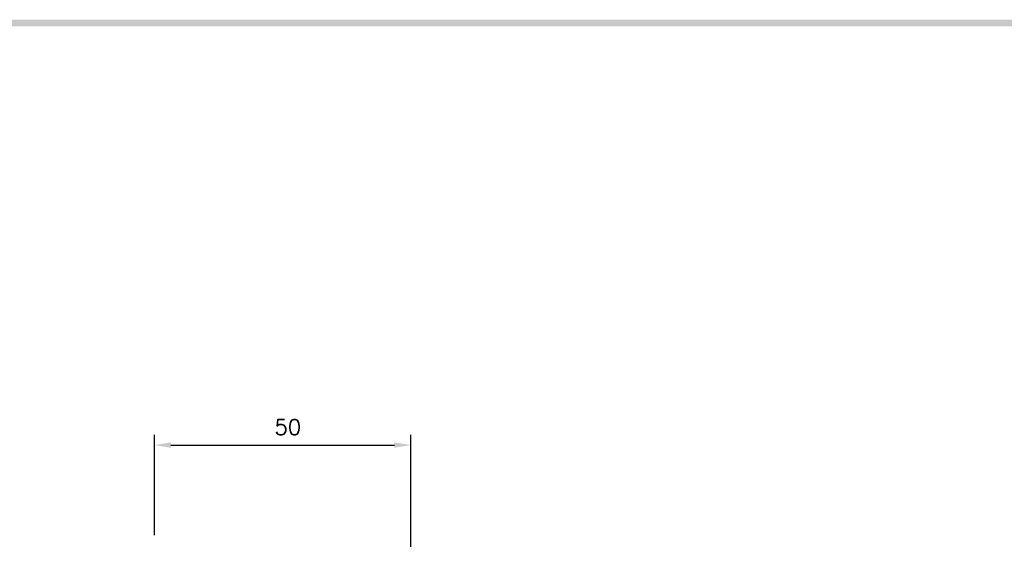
# Model space of a CAD drawing. Extents: x 2148 to 6475, y -907 to 1504.
# Tile 29 of 44: x 4674 to 4866, y 1397 to 1500. Entities that reach past the tile are written whole.
import ezdxf

# ---------------------------------------------------------------- set-up
doc = ezdxf.new("R2010")
doc.units = 0
doc.header["$LTSCALE"] = 3
doc.header["$MEASUREMENT"] = 0
doc.layers.get('Defpoints').update_dxf_attribs({"linetype": 'CONTINUOUS'})
doc.layers.add('di', color=3, linetype='CONTINUOUS')
doc.layers.add('dwg', color=7, linetype='CONTINUOUS')
doc.styles.add('KIM', font='ROMANS.shx', dxfattribs={"height": 5, "bigfont": 'GSG1.shx'})
doc.styles.get("Standard").update_dxf_attribs({"font": 'romans.shx', "height": 3, "bigfont": 'ghs.shx'})
doc.dimstyles.new('STANDARD$0', dxfattribs={"dimtxt": 5, "dimasz": 5, "dimexe": 1, "dimexo": 2, "dimgap": 2, "dimtad": 1, "dimdec": 4, "dimzin": 12, "dimdsep": 46, "dimtxsty": 'KIM', "dimcen": -1, "dimdle": 0.1, "dimadec": 0, "dimazin": 0, "dimtfac": 1, "dimtdec": 4, "dimtmove": 0, "dimatfit": 3, "dimfxl": 0, "dimtolj": 1, "dimtzin": 0, "dimarcsym": 0})

# ---------------------------------------------------------------- blocks, each defined once
blk = doc.blocks.new('*D147')
at = {"layer": 'Defpoints', "color": 0}
for p in [(4750.08, 1416.63), (4700.08, 1397.07), (4750.08, 1394.77)]:
    blk.add_point(p, dxfattribs=at)
at = {"layer": 'di'}
for p, q in [((4700.08, 1399.07), (4700.08, 1418.63)), ((4750.08, 1396.77), (4750.08, 1418.63)), ((4703.28, 1416.63), (4746.88, 1416.63))]:
    blk.add_line(p, q, dxfattribs=at)
for points in [[(4703.28, 1417.16), (4703.28, 1416.09), (4700.08, 1416.63)], [(4746.88, 1417.16), (4746.88, 1416.09), (4750.08, 1416.63)]]:
    blk.add_solid(points, dxfattribs=at)
at = {"layer": 'di', "insert": (4726.08, 1420.13), "char_height": 3, "attachment_point": 5}
blk.add_mtext('\\A1;50', dxfattribs=at)

msp = doc.modelspace()

# ---------------------------------------------------------------- linework, layer by layer
at = {"layer": 'dwg'}
msp.add_trace([(4110.802, 1499.568), (4112.102, 1498.268), (5171.602, 1499.568), (5170.302, 1498.268)], dxfattribs=at)

# ---------------------------------------------------------------- dimensions: what is measured, and where the dimension line sits
at = {"layer": 'di'}
dim = msp.add_linear_dim(base=(4750.083, 1416.626), p1=(4700.083, 1397.068), p2=(4750.083, 1394.768), dimstyle='STANDARD$0', override={"dimtxt": 4, "dimasz": 3.2, "dimexe": 2, "dimdec": 2, "dimzin": 8, "dimtxsty": 'Standard', "dimcen": 0, "dimclrd": 256, "dimclre": 256, "dimclrt": 256, "dimadec": 2, "dimazin": 2, "dimtfac": 0.6, "dimtdec": 2, "dimtzin": 8, "dimlwd": 65535, "dimlwe": 65535, "dimarcsym": 1}, dxfattribs=at)
dim.commit()
dim.dimension.update_dxf_attribs({"geometry": '*D147', "text_midpoint": (4726.083, 1416.626), "dimtype": 160})

doc.saveas('drawing.dxf')
